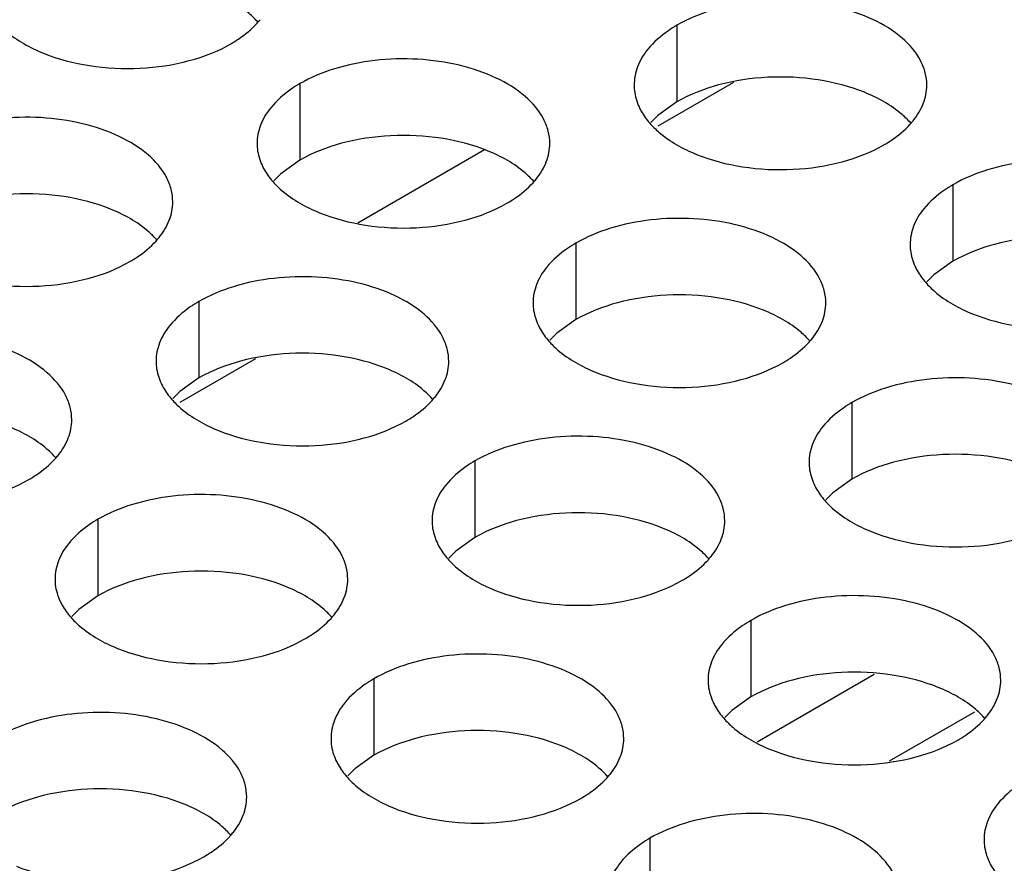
# Model space of a CAD drawing. Header units: inches. Extents: x 0 to 34, y 0 to 22.
# Tile 123 of 164: x 16.908 to 17.076, y 19.725 to 19.869. Entities that reach past the tile are written whole.
import ezdxf

# ---------------------------------------------------------------- set-up
doc = ezdxf.new("R2010")
doc.units = ezdxf.units.IN
doc.header["$LTSCALE"] = 1.87
doc.header["$MEASUREMENT"] = 0
doc.layers.get('0').update_dxf_attribs({"linetype": 'CONTINUOUS'})
doc.layers.add('02___PRT_ALL_AXES', color=7, linetype='CONTINUOUS')

msp = doc.modelspace()

# ---------------------------------------------------------------- linework, layer by layer
at = {"color": 7, "linetype": 'CONTINUOUS'}
for p, q in [((17.03015, 19.85818), (17.01727, 19.85073)), ((16.94851, 19.81103), (16.93562, 19.80359)), ((17.03422, 19.74567), (17.05422, 19.75722)), ((17.05683, 19.7424), (17.07138, 19.7508))]:
    msp.add_line(p, q, dxfattribs=at)
at = {"color": 3, "linetype": 'CONTINUOUS'}
msp.add_line((16.98765, 19.8467), (16.96602, 19.83421), dxfattribs=at)
at = {"layer": '02___PRT_ALL_AXES', "color": 7, "linetype": 'CONTINUOUS'}
for p, q in [((17.02052, 19.86797), (17.02052, 19.85491)), ((16.95612, 19.85801), (16.95612, 19.84495)), ((17.02052, 19.85491), (17.01726, 19.85259)), ((17.01726, 19.85259), (17.01605, 19.8514)), ((16.95612, 19.84495), (16.95287, 19.84263)), ((16.95287, 19.84263), (16.95166, 19.84144)), ((17.06766, 19.84075), (17.06766, 19.82769)), ((17.00326, 19.83079), (17.00326, 19.81773)), ((17.06766, 19.82769), (17.0644, 19.82537)), ((17.0644, 19.82537), (17.06319, 19.82418)), ((16.93887, 19.82083), (16.93887, 19.80777)), ((17.00326, 19.81773), (17.00001, 19.81541)), ((17.00001, 19.81541), (16.9988, 19.81422)), ((16.93887, 19.80777), (16.93561, 19.80545)), ((16.93561, 19.80545), (16.9344, 19.80426)), ((17.0504, 19.80357), (17.0504, 19.79051)), ((16.98601, 19.79361), (16.98601, 19.78055)), ((17.0504, 19.79051), (17.04715, 19.78819)), ((17.04715, 19.78819), (17.04594, 19.787)), ((16.92161, 19.78365), (16.92161, 19.77059)), ((16.98601, 19.78055), (16.98275, 19.77823)), ((16.98275, 19.77823), (16.98154, 19.77704)), ((16.92161, 19.77059), (16.91836, 19.76827)), ((16.91836, 19.76827), (16.91715, 19.76708)), ((17.03315, 19.76639), (17.03315, 19.75333)), ((16.96875, 19.75643), (16.96875, 19.74337)), ((17.03315, 19.75333), (17.02989, 19.75101)), ((17.02989, 19.75101), (17.02868, 19.74982)), ((16.96875, 19.74337), (16.9655, 19.74105)), ((16.9655, 19.74105), (16.96429, 19.73986)), ((17.01589, 19.72921), (17.01589, 19.71615))]:
    msp.add_line(p, q, dxfattribs=at)
at = {"layer": '02___PRT_ALL_AXES', "color": 3, "linetype": 'CONTINUOUS'}
for centre in [(16.93872, 19.8775), (17.05025, 19.86024), (16.98586, 19.85028), (16.92146, 19.84032), (17.033, 19.82306), (16.9686, 19.8131), (16.90421, 19.80314), (17.01574, 19.78588), (16.95135, 19.77592), (17.06288, 19.75866), (16.99849, 19.7487), (16.93409, 19.73874)]:
    msp.add_arc(centre, 0.01363, 317.6963, 321.0163, dxfattribs=at)
at = {"layer": '02___PRT_ALL_AXES', "color": 7, "linetype": 'CONTINUOUS'}
for points, knots in [([(16.94897, 19.86846), (16.9485, 19.86901), (16.94619, 19.87126), (16.9433, 19.87285), (16.941, 19.87378)], [0, 0, 0, 0, 0.226307, 1, 1, 1, 1]), ([(17.05253, 19.85653), (17.05002, 19.85754), (17.04453, 19.85896), (17.03606, 19.85937), (17.02783, 19.85815), (17.02273, 19.85619), (17.02052, 19.85491)], [0, 0, 0, 0, 0.247189, 0.509885, 0.767301, 1, 1, 1, 1]), ([(17.06051, 19.85121), (17.06003, 19.85176), (17.05773, 19.85401), (17.05484, 19.8556), (17.05253, 19.85653)], [0, 0, 0, 0, 0.226307, 1, 1, 1, 1]), ([(16.98814, 19.84656), (16.98562, 19.84758), (16.98014, 19.84899), (16.97166, 19.8494), (16.96343, 19.84818), (16.95834, 19.84623), (16.95612, 19.84495)], [0, 0, 0, 0, 0.247189, 0.509885, 0.767301, 1, 1, 1, 1]), ([(16.99611, 19.84125), (16.99564, 19.84179), (16.99333, 19.84405), (16.99044, 19.84563), (16.98814, 19.84656)], [0, 0, 0, 0, 0.226307, 1, 1, 1, 1]), ([(16.92374, 19.8366), (16.92123, 19.83762), (16.91574, 19.83903), (16.90727, 19.83944), (16.89904, 19.83822), (16.89394, 19.83626), (16.89173, 19.83498)], [0, 0, 0, 0, 0.247189, 0.509885, 0.767301, 1, 1, 1, 1]), ([(16.93172, 19.83128), (16.93124, 19.83183), (16.92894, 19.83408), (16.92605, 19.83567), (16.92374, 19.8366)], [0, 0, 0, 0, 0.226307, 1, 1, 1, 1]), ([(17.09967, 19.82931), (17.09716, 19.83033), (17.09167, 19.83174), (17.0832, 19.83215), (17.07497, 19.83093), (17.06987, 19.82897), (17.06766, 19.82769)], [0, 0, 0, 0, 0.247189, 0.509885, 0.767301, 1, 1, 1, 1]), ([(17.03528, 19.81935), (17.03276, 19.82036), (17.02728, 19.82178), (17.01881, 19.82218), (17.01057, 19.82097), (17.00548, 19.81901), (17.00326, 19.81773)], [0, 0, 0, 0, 0.247189, 0.509885, 0.767301, 1, 1, 1, 1]), ([(17.04325, 19.81403), (17.04278, 19.81458), (17.04047, 19.81683), (17.03758, 19.81841), (17.03528, 19.81935)], [0, 0, 0, 0, 0.226307, 1, 1, 1, 1]), ([(16.97088, 19.80938), (16.96837, 19.8104), (16.96288, 19.81181), (16.95441, 19.81222), (16.94618, 19.811), (16.94108, 19.80904), (16.93887, 19.80777)], [0, 0, 0, 0, 0.247189, 0.509885, 0.767301, 1, 1, 1, 1]), ([(16.97886, 19.80407), (16.97838, 19.80461), (16.97608, 19.80687), (16.97319, 19.80845), (16.97088, 19.80938)], [0, 0, 0, 0, 0.226307, 1, 1, 1, 1]), ([(16.91446, 19.7941), (16.91399, 19.79465), (16.91168, 19.7969), (16.90879, 19.79849), (16.90649, 19.79942)], [0, 0, 0, 0, 0.226307, 1, 1, 1, 1]), ([(17.08242, 19.79213), (17.0799, 19.79315), (17.07442, 19.79456), (17.06595, 19.79497), (17.05771, 19.79375), (17.05262, 19.79179), (17.0504, 19.79051)], [0, 0, 0, 0, 0.247189, 0.509885, 0.767301, 1, 1, 1, 1]), ([(17.01802, 19.78216), (17.01551, 19.78318), (17.01002, 19.78459), (17.00155, 19.785), (16.99332, 19.78378), (16.98822, 19.78183), (16.98601, 19.78055)], [0, 0, 0, 0, 0.247189, 0.509885, 0.767301, 1, 1, 1, 1]), ([(17.026, 19.77685), (17.02552, 19.77739), (17.02322, 19.77965), (17.02033, 19.78123), (17.01802, 19.78216)], [0, 0, 0, 0, 0.226307, 1, 1, 1, 1]), ([(16.95363, 19.7722), (16.95111, 19.77322), (16.94563, 19.77463), (16.93716, 19.77504), (16.92892, 19.77382), (16.92383, 19.77186), (16.92161, 19.77059)], [0, 0, 0, 0, 0.247189, 0.509885, 0.767301, 1, 1, 1, 1]), ([(16.96161, 19.76688), (16.96113, 19.76743), (16.95882, 19.76968), (16.95593, 19.77127), (16.95363, 19.7722)], [0, 0, 0, 0, 0.226307, 1, 1, 1, 1]), ([(17.06516, 19.75495), (17.06265, 19.75596), (17.05716, 19.75738), (17.04869, 19.75779), (17.04046, 19.75657), (17.03536, 19.75461), (17.03315, 19.75333)], [0, 0, 0, 0, 0.247189, 0.509885, 0.767301, 1, 1, 1, 1]), ([(17.07314, 19.74963), (17.07266, 19.75018), (17.07036, 19.75243), (17.06747, 19.75402), (17.06516, 19.75495)], [0, 0, 0, 0, 0.226307, 1, 1, 1, 1]), ([(17.00077, 19.74498), (16.99825, 19.746), (16.99277, 19.74741), (16.9843, 19.74782), (16.97606, 19.7466), (16.97097, 19.74465), (16.96875, 19.74337)], [0, 0, 0, 0, 0.247189, 0.509885, 0.767301, 1, 1, 1, 1]), ([(17.00875, 19.73967), (17.00827, 19.74021), (17.00596, 19.74247), (17.00307, 19.74405), (17.00077, 19.74498)], [0, 0, 0, 0, 0.226307, 1, 1, 1, 1]), ([(16.93637, 19.73502), (16.93386, 19.73604), (16.92837, 19.73745), (16.9199, 19.73786), (16.91167, 19.73664), (16.90657, 19.73468), (16.90436, 19.7334)], [0, 0, 0, 0, 0.247189, 0.509885, 0.767301, 1, 1, 1, 1]), ([(16.94435, 19.7297), (16.94387, 19.73025), (16.94157, 19.7325), (16.93868, 19.73409), (16.93637, 19.73502)], [0, 0, 0, 0, 0.226307, 1, 1, 1, 1])]:
    msp.add_open_spline(points, degree=3, knots=knots, dxfattribs=at)
at = {"layer": '02___PRT_ALL_AXES', "color": 3, "linetype": 'CONTINUOUS'}
for points, knots in [([(17.06319, 19.85776), (17.06319, 19.85847), (17.06301, 19.85993), (17.06185, 19.86284), (17.05893, 19.8662), (17.05391, 19.86925), (17.04764, 19.87135), (17.04062, 19.87233), (17.03339, 19.87214), (17.02656, 19.87077), (17.02237, 19.86904), (17.02052, 19.86797)], [0, 0, 0, 0, 0.042883, 0.087524, 0.186914, 0.304219, 0.43794, 0.582356, 0.729558, 0.871282, 1, 1, 1, 1]), ([(16.90434, 19.86852), (16.90482, 19.86797), (16.90713, 19.86572), (16.91001, 19.86413), (16.91232, 19.8632)], [0, 0, 0, 0, 0.226307, 1, 1, 1, 1]), ([(16.94434, 19.86481), (16.94477, 19.86507), (16.94638, 19.86607), (16.94786, 19.86729), (16.9488, 19.86832)], [0, 0, 0, 0, 0.265362, 1, 1, 1, 1]), ([(17.02052, 19.86797), (17.02002, 19.86768), (17.01819, 19.86654), (17.01653, 19.86509), (17.01554, 19.86387)], [0, 0, 0, 0, 0.268123, 1, 1, 1, 1]), ([(16.91232, 19.8632), (16.91484, 19.86218), (16.92032, 19.86077), (16.92879, 19.86036), (16.93703, 19.86158), (16.94212, 19.86354), (16.94434, 19.86481)], [0, 0, 0, 0, 0.247189, 0.509885, 0.767301, 1, 1, 1, 1]), ([(17.01554, 19.86387), (17.01481, 19.86297), (17.01364, 19.86106), (17.0132, 19.85883), (17.0132, 19.85778)], [0, 0, 0, 0, 0.520681, 1, 1, 1, 1]), ([(16.9988, 19.84779), (16.9988, 19.84851), (16.99861, 19.84997), (16.99746, 19.85288), (16.99454, 19.85624), (16.98951, 19.85929), (16.98325, 19.86139), (16.97622, 19.86237), (16.96899, 19.86218), (16.96216, 19.86081), (16.95797, 19.85908), (16.95612, 19.85801)], [0, 0, 0, 0, 0.042883, 0.087524, 0.186914, 0.304219, 0.43794, 0.582356, 0.729558, 0.871282, 1, 1, 1, 1]), ([(16.95612, 19.85801), (16.95562, 19.85772), (16.95379, 19.85657), (16.95213, 19.85513), (16.95114, 19.8539)], [0, 0, 0, 0, 0.268123, 1, 1, 1, 1]), ([(17.0132, 19.85778), (17.01319, 19.85746), (17.01327, 19.85617), (17.01364, 19.85491), (17.01405, 19.85403)], [0, 0, 0, 0, 0.245663, 1, 1, 1, 1]), ([(17.06085, 19.85167), (17.06157, 19.85256), (17.06275, 19.85448), (17.06319, 19.8567), (17.06319, 19.85776)], [0, 0, 0, 0, 0.520681, 1, 1, 1, 1]), ([(16.95114, 19.8539), (16.95042, 19.85301), (16.94924, 19.85109), (16.9488, 19.84887), (16.9488, 19.84781)], [0, 0, 0, 0, 0.520681, 1, 1, 1, 1]), ([(17.01405, 19.85403), (17.01416, 19.85379), (17.01467, 19.8528), (17.01532, 19.85189), (17.01588, 19.85126)], [0, 0, 0, 0, 0.240409, 1, 1, 1, 1]), ([(16.9344, 19.83783), (16.9344, 19.83854), (16.93421, 19.84), (16.93306, 19.84291), (16.93014, 19.84627), (16.92512, 19.84932), (16.91885, 19.85142), (16.91183, 19.85241), (16.9046, 19.85221), (16.89777, 19.85084), (16.89358, 19.84912), (16.89173, 19.84805)], [0, 0, 0, 0, 0.042883, 0.087524, 0.186914, 0.304219, 0.43794, 0.582356, 0.729558, 0.871282, 1, 1, 1, 1]), ([(17.01588, 19.85126), (17.01636, 19.85071), (17.01866, 19.84846), (17.02155, 19.84687), (17.02385, 19.84594)], [0, 0, 0, 0, 0.226307, 1, 1, 1, 1]), ([(17.05587, 19.84756), (17.05631, 19.84781), (17.05792, 19.84881), (17.0594, 19.85004), (17.06034, 19.85107)], [0, 0, 0, 0, 0.265362, 1, 1, 1, 1]), ([(16.9488, 19.84781), (16.9488, 19.8475), (16.94887, 19.84621), (16.94924, 19.84495), (16.94965, 19.84407)], [0, 0, 0, 0, 0.245663, 1, 1, 1, 1]), ([(16.99646, 19.8417), (16.99718, 19.8426), (16.99835, 19.84451), (16.9988, 19.84674), (16.9988, 19.84779)], [0, 0, 0, 0, 0.520681, 1, 1, 1, 1]), ([(17.02385, 19.84594), (17.02637, 19.84492), (17.03186, 19.84351), (17.04033, 19.8431), (17.04856, 19.84432), (17.05366, 19.84628), (17.05587, 19.84756)], [0, 0, 0, 0, 0.247189, 0.509885, 0.767301, 1, 1, 1, 1]), ([(17.11033, 19.83054), (17.11033, 19.83125), (17.11015, 19.83271), (17.10899, 19.83562), (17.10607, 19.83898), (17.10105, 19.84203), (17.09478, 19.84413), (17.08776, 19.84512), (17.08053, 19.84492), (17.0737, 19.84355), (17.06951, 19.84182), (17.06766, 19.84075)], [0, 0, 0, 0, 0.042883, 0.087524, 0.186914, 0.304219, 0.43794, 0.582356, 0.729558, 0.871282, 1, 1, 1, 1]), ([(16.94965, 19.84407), (16.94976, 19.84383), (16.95027, 19.84284), (16.95093, 19.84193), (16.95148, 19.8413)], [0, 0, 0, 0, 0.240409, 1, 1, 1, 1]), ([(16.95148, 19.8413), (16.95196, 19.84075), (16.95427, 19.8385), (16.95716, 19.83691), (16.95946, 19.83598)], [0, 0, 0, 0, 0.226307, 1, 1, 1, 1]), ([(16.99148, 19.8376), (16.99191, 19.83785), (16.99352, 19.83885), (16.995, 19.84007), (16.99594, 19.8411)], [0, 0, 0, 0, 0.265362, 1, 1, 1, 1]), ([(17.06766, 19.84075), (17.06716, 19.84047), (17.06533, 19.83932), (17.06367, 19.83788), (17.06268, 19.83665)], [0, 0, 0, 0, 0.268123, 1, 1, 1, 1]), ([(16.93206, 19.83174), (16.93278, 19.83263), (16.93396, 19.83455), (16.9344, 19.83677), (16.9344, 19.83783)], [0, 0, 0, 0, 0.520681, 1, 1, 1, 1]), ([(16.95946, 19.83598), (16.96198, 19.83496), (16.96746, 19.83355), (16.97593, 19.83314), (16.98417, 19.83436), (16.98926, 19.83632), (16.99148, 19.8376)], [0, 0, 0, 0, 0.247189, 0.509885, 0.767301, 1, 1, 1, 1]), ([(17.06268, 19.83665), (17.06195, 19.83575), (17.06078, 19.83384), (17.06034, 19.83162), (17.06034, 19.83056)], [0, 0, 0, 0, 0.520681, 1, 1, 1, 1]), ([(17.04594, 19.82058), (17.04594, 19.82129), (17.04575, 19.82275), (17.0446, 19.82566), (17.04168, 19.82902), (17.03666, 19.83207), (17.03039, 19.83417), (17.02336, 19.83515), (17.01613, 19.83496), (17.0093, 19.83359), (17.00511, 19.83186), (17.00326, 19.83079)], [0, 0, 0, 0, 0.042883, 0.087524, 0.186914, 0.304219, 0.43794, 0.582356, 0.729558, 0.871282, 1, 1, 1, 1]), ([(16.92708, 19.82763), (16.92752, 19.82789), (16.92913, 19.82889), (16.93061, 19.83011), (16.93155, 19.83114)], [0, 0, 0, 0, 0.265362, 1, 1, 1, 1]), ([(17.00326, 19.83079), (17.00276, 19.8305), (17.00094, 19.82936), (16.99927, 19.82791), (16.99828, 19.82669)], [0, 0, 0, 0, 0.268123, 1, 1, 1, 1]), ([(17.06034, 19.83056), (17.06034, 19.83024), (17.06041, 19.82896), (17.06078, 19.82769), (17.06119, 19.82681)], [0, 0, 0, 0, 0.245663, 1, 1, 1, 1]), ([(16.89506, 19.82602), (16.89758, 19.825), (16.90307, 19.82359), (16.91154, 19.82318), (16.91977, 19.8244), (16.92487, 19.82636), (16.92708, 19.82763)], [0, 0, 0, 0, 0.247189, 0.509885, 0.767301, 1, 1, 1, 1]), ([(16.99828, 19.82669), (16.99756, 19.82579), (16.99638, 19.82388), (16.99594, 19.82165), (16.99594, 19.82059)], [0, 0, 0, 0, 0.520681, 1, 1, 1, 1]), ([(17.06119, 19.82681), (17.0613, 19.82657), (17.06181, 19.82558), (17.06246, 19.82468), (17.06302, 19.82404)], [0, 0, 0, 0, 0.240409, 1, 1, 1, 1]), ([(16.98154, 19.81061), (16.98154, 19.81132), (16.98136, 19.81278), (16.9802, 19.8157), (16.97728, 19.81906), (16.97226, 19.82211), (16.96599, 19.82421), (16.95897, 19.82519), (16.95174, 19.82499), (16.94491, 19.82363), (16.94072, 19.8219), (16.93887, 19.82083)], [0, 0, 0, 0, 0.042883, 0.087524, 0.186914, 0.304219, 0.43794, 0.582356, 0.729558, 0.871282, 1, 1, 1, 1]), ([(17.06302, 19.82404), (17.0635, 19.82349), (17.0658, 19.82124), (17.06869, 19.81966), (17.071, 19.81872)], [0, 0, 0, 0, 0.226307, 1, 1, 1, 1]), ([(16.93887, 19.82083), (16.93837, 19.82054), (16.93654, 19.81939), (16.93488, 19.81795), (16.93389, 19.81672)], [0, 0, 0, 0, 0.268123, 1, 1, 1, 1]), ([(16.99594, 19.82059), (16.99594, 19.82028), (16.99601, 19.81899), (16.99638, 19.81773), (16.99679, 19.81685)], [0, 0, 0, 0, 0.245663, 1, 1, 1, 1]), ([(17.0436, 19.81448), (17.04432, 19.81538), (17.0455, 19.81729), (17.04594, 19.81952), (17.04594, 19.82058)], [0, 0, 0, 0, 0.520681, 1, 1, 1, 1]), ([(17.071, 19.81872), (17.07351, 19.81771), (17.079, 19.81629), (17.08747, 19.81589), (17.0957, 19.8171), (17.1008, 19.81906), (17.10301, 19.82034)], [0, 0, 0, 0, 0.247189, 0.509885, 0.767301, 1, 1, 1, 1]), ([(16.93389, 19.81672), (16.93316, 19.81583), (16.93199, 19.81391), (16.93155, 19.81169), (16.93155, 19.81063)], [0, 0, 0, 0, 0.520681, 1, 1, 1, 1]), ([(16.99679, 19.81685), (16.9969, 19.81661), (16.99741, 19.81562), (16.99807, 19.81471), (16.99862, 19.81408)], [0, 0, 0, 0, 0.240409, 1, 1, 1, 1]), ([(16.91715, 19.80065), (16.91715, 19.80136), (16.91696, 19.80282), (16.91581, 19.80573), (16.91289, 19.80909), (16.90786, 19.81214), (16.9016, 19.81424), (16.89457, 19.81523), (16.88734, 19.81503), (16.88051, 19.81366), (16.87632, 19.81194), (16.87447, 19.81087)], [0, 0, 0, 0, 0.042883, 0.087524, 0.186914, 0.304219, 0.43794, 0.582356, 0.729558, 0.871282, 1, 1, 1, 1]), ([(16.99862, 19.81408), (16.9991, 19.81353), (17.00141, 19.81128), (17.0043, 19.80969), (17.0066, 19.80876)], [0, 0, 0, 0, 0.226307, 1, 1, 1, 1]), ([(17.03862, 19.81038), (17.03905, 19.81063), (17.04066, 19.81163), (17.04215, 19.81285), (17.04308, 19.81389)], [0, 0, 0, 0, 0.265362, 1, 1, 1, 1]), ([(16.93155, 19.81063), (16.93155, 19.81032), (16.93162, 19.80903), (16.93199, 19.80777), (16.9324, 19.80689)], [0, 0, 0, 0, 0.245663, 1, 1, 1, 1]), ([(16.9792, 19.80452), (16.97992, 19.80542), (16.9811, 19.80733), (16.98154, 19.80955), (16.98154, 19.81061)], [0, 0, 0, 0, 0.520681, 1, 1, 1, 1]), ([(17.0066, 19.80876), (17.00912, 19.80774), (17.0146, 19.80633), (17.02307, 19.80592), (17.03131, 19.80714), (17.0364, 19.8091), (17.03862, 19.81038)], [0, 0, 0, 0, 0.247189, 0.509885, 0.767301, 1, 1, 1, 1]), ([(17.09308, 19.79336), (17.09308, 19.79407), (17.09289, 19.79553), (17.09174, 19.79844), (17.08882, 19.8018), (17.0838, 19.80485), (17.07753, 19.80695), (17.0705, 19.80794), (17.06328, 19.80774), (17.05644, 19.80637), (17.05225, 19.80464), (17.0504, 19.80357)], [0, 0, 0, 0, 0.042883, 0.087524, 0.186914, 0.304219, 0.43794, 0.582356, 0.729558, 0.871282, 1, 1, 1, 1]), ([(16.9324, 19.80689), (16.93251, 19.80664), (16.93302, 19.80566), (16.93367, 19.80475), (16.93423, 19.80412)], [0, 0, 0, 0, 0.240409, 1, 1, 1, 1]), ([(16.93423, 19.80412), (16.93471, 19.80357), (16.93701, 19.80132), (16.9399, 19.79973), (16.94221, 19.7988)], [0, 0, 0, 0, 0.226307, 1, 1, 1, 1]), ([(16.97422, 19.80042), (16.97466, 19.80067), (16.97627, 19.80167), (16.97775, 19.80289), (16.97869, 19.80392)], [0, 0, 0, 0, 0.265362, 1, 1, 1, 1]), ([(17.0504, 19.80357), (17.0499, 19.80328), (17.04808, 19.80214), (17.04642, 19.8007), (17.04542, 19.79947)], [0, 0, 0, 0, 0.268123, 1, 1, 1, 1]), ([(16.91481, 19.79456), (16.91553, 19.79545), (16.91671, 19.79737), (16.91715, 19.79959), (16.91715, 19.80065)], [0, 0, 0, 0, 0.520681, 1, 1, 1, 1]), ([(16.94221, 19.7988), (16.94472, 19.79778), (16.95021, 19.79637), (16.95868, 19.79596), (16.96691, 19.79718), (16.97201, 19.79914), (16.97422, 19.80042)], [0, 0, 0, 0, 0.247189, 0.509885, 0.767301, 1, 1, 1, 1]), ([(17.04542, 19.79947), (17.0447, 19.79857), (17.04352, 19.79666), (17.04308, 19.79443), (17.04308, 19.79338)], [0, 0, 0, 0, 0.520681, 1, 1, 1, 1]), ([(17.02868, 19.78339), (17.02868, 19.78411), (17.0285, 19.78557), (17.02735, 19.78848), (17.02442, 19.79184), (17.0194, 19.79489), (17.01313, 19.79699), (17.00611, 19.79797), (16.99888, 19.79778), (16.99205, 19.79641), (16.98786, 19.79468), (16.98601, 19.79361)], [0, 0, 0, 0, 0.042883, 0.087524, 0.186914, 0.304219, 0.43794, 0.582356, 0.729558, 0.871282, 1, 1, 1, 1]), ([(16.90983, 19.79045), (16.91026, 19.7907), (16.91187, 19.79171), (16.91336, 19.79293), (16.91429, 19.79396)], [0, 0, 0, 0, 0.265362, 1, 1, 1, 1]), ([(16.98601, 19.79361), (16.98551, 19.79332), (16.98368, 19.79217), (16.98202, 19.79073), (16.98103, 19.7895)], [0, 0, 0, 0, 0.268123, 1, 1, 1, 1]), ([(17.04308, 19.79338), (17.04308, 19.79306), (17.04315, 19.79177), (17.04352, 19.79051), (17.04393, 19.78963)], [0, 0, 0, 0, 0.245663, 1, 1, 1, 1]), ([(16.87781, 19.78884), (16.88033, 19.78782), (16.88581, 19.78641), (16.89428, 19.786), (16.90252, 19.78722), (16.90761, 19.78917), (16.90983, 19.79045)], [0, 0, 0, 0, 0.247189, 0.509885, 0.767301, 1, 1, 1, 1]), ([(16.98103, 19.7895), (16.9803, 19.78861), (16.97913, 19.78669), (16.97869, 19.78447), (16.97869, 19.78341)], [0, 0, 0, 0, 0.520681, 1, 1, 1, 1]), ([(17.04393, 19.78963), (17.04404, 19.78939), (17.04455, 19.7884), (17.04521, 19.78749), (17.04576, 19.78686)], [0, 0, 0, 0, 0.240409, 1, 1, 1, 1]), ([(16.96429, 19.77343), (16.96429, 19.77414), (16.9641, 19.7756), (16.96295, 19.77851), (16.96003, 19.78188), (16.95501, 19.78492), (16.94874, 19.78702), (16.94171, 19.78801), (16.93449, 19.78781), (16.92765, 19.78645), (16.92346, 19.78472), (16.92161, 19.78365)], [0, 0, 0, 0, 0.042883, 0.087524, 0.186914, 0.304219, 0.43794, 0.582356, 0.729558, 0.871282, 1, 1, 1, 1]), ([(17.04576, 19.78686), (17.04624, 19.78631), (17.04855, 19.78406), (17.05144, 19.78247), (17.05374, 19.78154)], [0, 0, 0, 0, 0.226307, 1, 1, 1, 1]), ([(16.92161, 19.78365), (16.92111, 19.78336), (16.91929, 19.78221), (16.91763, 19.78077), (16.91663, 19.77954)], [0, 0, 0, 0, 0.268123, 1, 1, 1, 1]), ([(16.97869, 19.78341), (16.97869, 19.7831), (16.97876, 19.78181), (16.97913, 19.78055), (16.97954, 19.77967)], [0, 0, 0, 0, 0.245663, 1, 1, 1, 1]), ([(17.02634, 19.7773), (17.02707, 19.7782), (17.02824, 19.78011), (17.02868, 19.78234), (17.02868, 19.78339)], [0, 0, 0, 0, 0.520681, 1, 1, 1, 1]), ([(17.05374, 19.78154), (17.05626, 19.78052), (17.06174, 19.77911), (17.07021, 19.7787), (17.07845, 19.77992), (17.08354, 19.78188), (17.08576, 19.78316)], [0, 0, 0, 0, 0.247189, 0.509885, 0.767301, 1, 1, 1, 1]), ([(16.91663, 19.77954), (16.91591, 19.77865), (16.91473, 19.77673), (16.91429, 19.77451), (16.91429, 19.77345)], [0, 0, 0, 0, 0.520681, 1, 1, 1, 1]), ([(16.97954, 19.77967), (16.97965, 19.77943), (16.98016, 19.77844), (16.98081, 19.77753), (16.98137, 19.7769)], [0, 0, 0, 0, 0.240409, 1, 1, 1, 1]), ([(16.98137, 19.7769), (16.98185, 19.77635), (16.98415, 19.7741), (16.98704, 19.77251), (16.98935, 19.77158)], [0, 0, 0, 0, 0.226307, 1, 1, 1, 1]), ([(17.02136, 19.7732), (17.0218, 19.77345), (17.02341, 19.77445), (17.02489, 19.77567), (17.02583, 19.7767)], [0, 0, 0, 0, 0.265362, 1, 1, 1, 1]), ([(16.91429, 19.77345), (16.91429, 19.77314), (16.91436, 19.77185), (16.91473, 19.77059), (16.91514, 19.76971)], [0, 0, 0, 0, 0.245663, 1, 1, 1, 1]), ([(16.96195, 19.76734), (16.96267, 19.76824), (16.96385, 19.77015), (16.96429, 19.77237), (16.96429, 19.77343)], [0, 0, 0, 0, 0.520681, 1, 1, 1, 1]), ([(16.98935, 19.77158), (16.99186, 19.77056), (16.99735, 19.76915), (17.00582, 19.76874), (17.01405, 19.76996), (17.01915, 19.77192), (17.02136, 19.7732)], [0, 0, 0, 0, 0.247189, 0.509885, 0.767301, 1, 1, 1, 1]), ([(17.07582, 19.75618), (17.07582, 19.75689), (17.07564, 19.75835), (17.07449, 19.76126), (17.07156, 19.76462), (17.06654, 19.76767), (17.06027, 19.76977), (17.05325, 19.77075), (17.04602, 19.77056), (17.03919, 19.76919), (17.035, 19.76746), (17.03315, 19.76639)], [0, 0, 0, 0, 0.042883, 0.087524, 0.186914, 0.304219, 0.43794, 0.582356, 0.729558, 0.871282, 1, 1, 1, 1]), ([(16.91514, 19.76971), (16.91525, 19.76946), (16.91576, 19.76848), (16.91642, 19.76757), (16.91697, 19.76694)], [0, 0, 0, 0, 0.240409, 1, 1, 1, 1]), ([(16.91697, 19.76694), (16.91745, 19.76639), (16.91976, 19.76414), (16.92265, 19.76255), (16.92495, 19.76162)], [0, 0, 0, 0, 0.226307, 1, 1, 1, 1]), ([(16.95697, 19.76323), (16.9574, 19.76349), (16.95901, 19.76449), (16.9605, 19.76571), (16.96143, 19.76674)], [0, 0, 0, 0, 0.265362, 1, 1, 1, 1]), ([(17.03315, 19.76639), (17.03265, 19.7661), (17.03082, 19.76496), (17.02916, 19.76351), (17.02817, 19.76229)], [0, 0, 0, 0, 0.268123, 1, 1, 1, 1]), ([(16.92495, 19.76162), (16.92747, 19.7606), (16.93295, 19.75919), (16.94142, 19.75878), (16.94966, 19.76), (16.95475, 19.76196), (16.95697, 19.76323)], [0, 0, 0, 0, 0.247189, 0.509885, 0.767301, 1, 1, 1, 1]), ([(17.02817, 19.76229), (17.02744, 19.76139), (17.02627, 19.75948), (17.02583, 19.75725), (17.02583, 19.7562)], [0, 0, 0, 0, 0.520681, 1, 1, 1, 1]), ([(17.01143, 19.74621), (17.01143, 19.74693), (17.01124, 19.74838), (17.01009, 19.7513), (17.00717, 19.75466), (17.00215, 19.75771), (16.99588, 19.75981), (16.98885, 19.76079), (16.98163, 19.7606), (16.9748, 19.75923), (16.9706, 19.7575), (16.96875, 19.75643)], [0, 0, 0, 0, 0.042883, 0.087524, 0.186914, 0.304219, 0.43794, 0.582356, 0.729558, 0.871282, 1, 1, 1, 1]), ([(16.96875, 19.75643), (16.96825, 19.75614), (16.96643, 19.75499), (16.96477, 19.75355), (16.96377, 19.75232)], [0, 0, 0, 0, 0.268123, 1, 1, 1, 1]), ([(17.02583, 19.7562), (17.02583, 19.75588), (17.0259, 19.75459), (17.02627, 19.75333), (17.02668, 19.75245)], [0, 0, 0, 0, 0.245663, 1, 1, 1, 1]), ([(17.07348, 19.75009), (17.07421, 19.75098), (17.07538, 19.7529), (17.07582, 19.75512), (17.07582, 19.75618)], [0, 0, 0, 0, 0.520681, 1, 1, 1, 1]), ([(16.96377, 19.75232), (16.96305, 19.75143), (16.96187, 19.74951), (16.96143, 19.74729), (16.96143, 19.74623)], [0, 0, 0, 0, 0.520681, 1, 1, 1, 1]), ([(17.02668, 19.75245), (17.02679, 19.75221), (17.0273, 19.75122), (17.02796, 19.75031), (17.02851, 19.74968)], [0, 0, 0, 0, 0.240409, 1, 1, 1, 1]), ([(16.94703, 19.73625), (16.94703, 19.73696), (16.94685, 19.73842), (16.9457, 19.74133), (16.94277, 19.74469), (16.93775, 19.74774), (16.93148, 19.74984), (16.92446, 19.75083), (16.91723, 19.75063), (16.9104, 19.74926), (16.90621, 19.74754), (16.90436, 19.74647)], [0, 0, 0, 0, 0.042883, 0.087524, 0.186914, 0.304219, 0.43794, 0.582356, 0.729558, 0.871282, 1, 1, 1, 1]), ([(17.02851, 19.74968), (17.02899, 19.74913), (17.03129, 19.74688), (17.03418, 19.74529), (17.03649, 19.74436)], [0, 0, 0, 0, 0.226307, 1, 1, 1, 1]), ([(17.0685, 19.74598), (17.06894, 19.74623), (17.07055, 19.74723), (17.07203, 19.74846), (17.07297, 19.74949)], [0, 0, 0, 0, 0.265362, 1, 1, 1, 1]), ([(16.96143, 19.74623), (16.96143, 19.74592), (16.9615, 19.74463), (16.96187, 19.74337), (16.96228, 19.74249)], [0, 0, 0, 0, 0.245663, 1, 1, 1, 1]), ([(17.00909, 19.74012), (17.00981, 19.74102), (17.01099, 19.74293), (17.01143, 19.74516), (17.01143, 19.74621)], [0, 0, 0, 0, 0.520681, 1, 1, 1, 1]), ([(17.03649, 19.74436), (17.039, 19.74334), (17.04449, 19.74193), (17.05296, 19.74152), (17.06119, 19.74274), (17.06629, 19.7447), (17.0685, 19.74598)], [0, 0, 0, 0, 0.247189, 0.509885, 0.767301, 1, 1, 1, 1]), ([(16.96228, 19.74249), (16.96239, 19.74225), (16.9629, 19.74126), (16.96356, 19.74035), (16.96411, 19.73972)], [0, 0, 0, 0, 0.240409, 1, 1, 1, 1]), ([(16.96411, 19.73972), (16.96459, 19.73917), (16.9669, 19.73692), (16.96979, 19.73533), (16.97209, 19.7344)], [0, 0, 0, 0, 0.226307, 1, 1, 1, 1]), ([(17.00411, 19.73602), (17.00454, 19.73627), (17.00615, 19.73727), (17.00764, 19.73849), (17.00857, 19.73952)], [0, 0, 0, 0, 0.265362, 1, 1, 1, 1]), ([(17.08029, 19.73917), (17.07979, 19.73889), (17.07796, 19.73774), (17.0763, 19.7363), (17.07531, 19.73507)], [0, 0, 0, 0, 0.268123, 1, 1, 1, 1]), ([(16.94469, 19.73016), (16.94542, 19.73105), (16.94659, 19.73297), (16.94703, 19.73519), (16.94703, 19.73625)], [0, 0, 0, 0, 0.520681, 1, 1, 1, 1]), ([(16.97209, 19.7344), (16.97461, 19.73338), (16.98009, 19.73197), (16.98856, 19.73156), (16.9968, 19.73278), (17.00189, 19.73474), (17.00411, 19.73602)], [0, 0, 0, 0, 0.247189, 0.509885, 0.767301, 1, 1, 1, 1]), ([(17.05857, 19.719), (17.05857, 19.71971), (17.05838, 19.72117), (17.05723, 19.72408), (17.05431, 19.72744), (17.04929, 19.73049), (17.04302, 19.73259), (17.03599, 19.73357), (17.02877, 19.73338), (17.02194, 19.73201), (17.01774, 19.73028), (17.01589, 19.72921)], [0, 0, 0, 0, 0.042883, 0.087524, 0.186914, 0.304219, 0.43794, 0.582356, 0.729558, 0.871282, 1, 1, 1, 1]), ([(17.07531, 19.73507), (17.07459, 19.73417), (17.07341, 19.73226), (17.07297, 19.73004), (17.07297, 19.72898)], [0, 0, 0, 0, 0.520681, 1, 1, 1, 1]), ([(16.93971, 19.72605), (16.94015, 19.72631), (16.94176, 19.72731), (16.94324, 19.72853), (16.94418, 19.72956)], [0, 0, 0, 0, 0.265362, 1, 1, 1, 1]), ([(17.01589, 19.72921), (17.01539, 19.72892), (17.01357, 19.72777), (17.01191, 19.72633), (17.01091, 19.72511)], [0, 0, 0, 0, 0.268123, 1, 1, 1, 1]), ([(17.07297, 19.72898), (17.07297, 19.72866), (17.07304, 19.72738), (17.07341, 19.72611), (17.07382, 19.72523)], [0, 0, 0, 0, 0.245663, 1, 1, 1, 1]), ([(16.9077, 19.72444), (16.91021, 19.72342), (16.9157, 19.72201), (16.92417, 19.7216), (16.9324, 19.72282), (16.9375, 19.72478), (16.93971, 19.72605)], [0, 0, 0, 0, 0.247189, 0.509885, 0.767301, 1, 1, 1, 1]), ([(17.01091, 19.72511), (17.01019, 19.72421), (17.00901, 19.7223), (17.00857, 19.72007), (17.00857, 19.71901)], [0, 0, 0, 0, 0.520681, 1, 1, 1, 1]), ([(17.07382, 19.72523), (17.07393, 19.72499), (17.07444, 19.724), (17.0751, 19.7231), (17.07565, 19.72246)], [0, 0, 0, 0, 0.240409, 1, 1, 1, 1])]:
    msp.add_open_spline(points, degree=3, knots=knots, dxfattribs=at)

doc.saveas('drawing.dxf')
